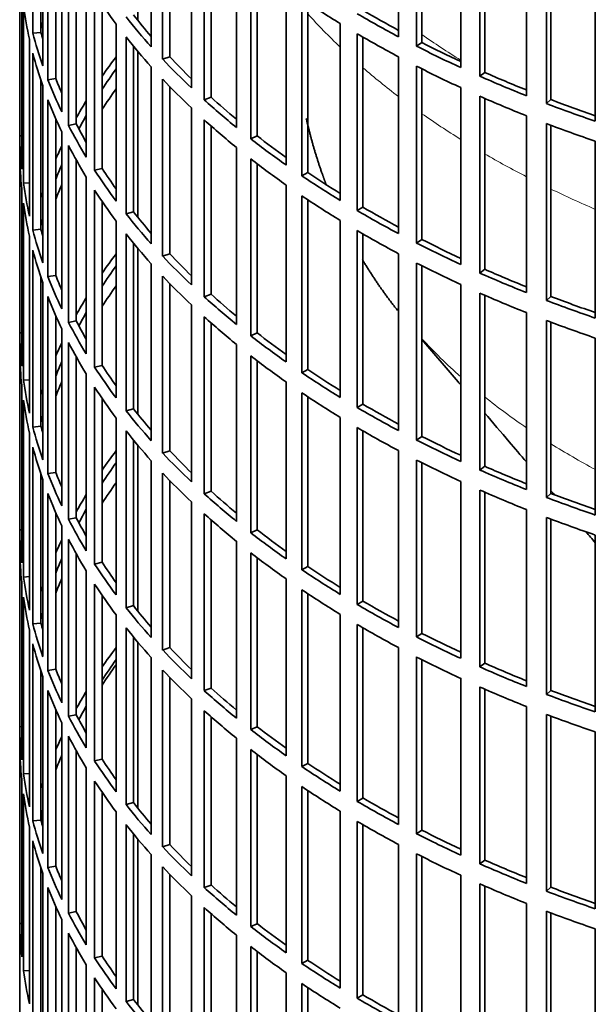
# Model space of a CAD drawing. Header units: millimetres. Extents: x 418 to 1310, y -1666 to 1543.
# Tile 3 of 26: x 1017 to 1088, y -1510 to -1390. Entities that reach past the tile are written whole.
import ezdxf

# ---------------------------------------------------------------- set-up
doc = ezdxf.new("R2010")
doc.units = ezdxf.units.MM
doc.layers.add('VSI344-454_FILTR', color=7, linetype='Continuous')
doc.layers.add('VSI344-454_SUPPO', color=7, linetype='Continuous')

# ---------------------------------------------------------------- blocks, each defined once
blk = doc.blocks.new('SE4')
at = {"layer": 'VSI344-454_FILTR', "color": 7, "linetype": 'Continuous', "lineweight": 35}
for p, q in [((1017.3, -1272.25), (1017.3, -1512.3)), ((1018.91, -1391.39), (1018.91, -1369.76)), ((1063.68, -1391.83), (1063.68, -1370.19)), ((1033.4, -1393.06), (1033.4, -1371.42)), ((1065.89, -1392.98), (1065.89, -1371.34)), ((1066.54, -1392.54), (1066.54, -1371.67)), ((1019.9, -1391.29), (1019.9, -1373.06)), ((1020.13, -1395.39), (1020.13, -1373.76)), ((1034.8, -1394.58), (1034.8, -1372.94)), ((1035.67, -1394.29), (1035.67, -1373.84)), ((1071.28, -1395.59), (1071.28, -1373.95)), ((1073.63, -1396.65), (1073.63, -1375.01)), ((1074.22, -1396.18), (1074.22, -1375.27)), ((1020.75, -1397.08), (1020.75, -1375.44)), ((1038.32, -1398.09), (1038.32, -1376.46)), ((1079.32, -1399.04), (1079.32, -1377.4)), ((1021.72, -1396.94), (1021.72, -1377.79)), ((1039.9, -1399.55), (1039.9, -1377.92)), ((1040.73, -1399.23), (1040.73, -1378.66)), ((1081.8, -1400), (1081.8, -1378.36)), ((1082.33, -1399.51), (1082.33, -1378.56)), ((1022.45, -1401.02), (1022.45, -1379.38)), ((1023.28, -1402.67), (1023.28, -1381.04)), ((1043.84, -1402.92), (1043.84, -1381.28)), ((1087.76, -1402.15), (1087.76, -1380.52)), ((1017.31, -1403.96), (1017.31, -1382.32)), ((1024.23, -1402.49), (1024.23, -1382.81)), ((1045.59, -1404.32), (1045.59, -1382.68)), ((1046.38, -1403.96), (1046.38, -1383.29)), ((1025.45, -1406.54), (1025.45, -1384.9)), ((1049.92, -1407.52), (1049.92, -1385.88)), ((1017.55, -1408.02), (1017.55, -1386.38)), ((1026.47, -1408.15), (1026.47, -1386.52)), ((1051.84, -1408.83), (1051.84, -1387.2)), ((1017.76, -1409.73), (1017.76, -1388.1)), ((1027.4, -1407.94), (1027.4, -1387.9)), ((1052.58, -1408.45), (1052.58, -1387.69)), ((1029.11, -1411.92), (1029.11, -1390.28)), ((1056.54, -1411.85), (1056.54, -1390.22)), ((1018.5, -1413.77), (1018.5, -1392.14)), ((1019.9, -1391.29), (1018.91, -1391.39)), ((1030.32, -1413.49), (1030.32, -1391.86)), ((1058.62, -1413.09), (1058.62, -1391.45)), ((1059.31, -1412.68), (1059.31, -1391.86)), ((1031.22, -1413.24), (1031.22, -1392.97)), ((1066.54, -1392.54), (1065.89, -1392.98)), ((1018.91, -1415.48), (1018.91, -1393.84)), ((1035.67, -1394.29), (1034.8, -1394.58)), ((1063.68, -1415.91), (1063.68, -1394.28)), ((1033.4, -1417.14), (1033.4, -1395.51)), ((1065.89, -1417.07), (1065.89, -1395.43)), ((1066.54, -1416.62), (1066.54, -1395.75)), ((1021.72, -1396.94), (1020.75, -1397.08)), ((1074.22, -1396.18), (1073.63, -1396.65)), ((1019.9, -1415.38), (1019.9, -1397.15)), ((1020.13, -1419.48), (1020.13, -1397.84)), ((1034.8, -1418.66), (1034.8, -1397.03)), ((1035.67, -1418.37), (1035.67, -1397.93)), ((1071.28, -1419.68), (1071.28, -1398.04)), ((1040.73, -1399.23), (1039.9, -1399.55)), ((1073.63, -1420.74), (1073.63, -1399.1)), ((1074.22, -1420.27), (1074.22, -1399.36)), ((1020.75, -1421.16), (1020.75, -1399.53)), ((1038.32, -1422.18), (1038.32, -1400.54)), ((1082.33, -1399.51), (1081.8, -1400)), ((1079.32, -1423.12), (1079.32, -1401.49)), ((1021.72, -1421.02), (1021.72, -1401.87)), ((1024.23, -1402.49), (1023.28, -1402.67)), ((1039.9, -1423.64), (1039.9, -1402)), ((1040.73, -1423.32), (1040.73, -1402.74)), ((1081.8, -1424.09), (1081.8, -1402.45)), ((1082.33, -1423.6), (1082.33, -1402.65)), ((1017.55, -1403.95), (1017.31, -1403.96)), ((1022.45, -1425.1), (1022.45, -1403.47)), ((1046.38, -1403.96), (1045.59, -1404.32)), ((1023.28, -1426.76), (1023.28, -1405.12)), ((1043.84, -1427.01), (1043.84, -1405.37)), ((1087.76, -1426.24), (1087.76, -1404.6)), ((1017.31, -1428.04), (1017.31, -1406.41)), ((1024.23, -1426.58), (1024.23, -1406.89)), ((1045.59, -1428.4), (1045.59, -1406.76)), ((1046.38, -1428.05), (1046.38, -1407.37)), ((1025.45, -1430.62), (1025.45, -1408.99)), ((1027.4, -1407.94), (1026.47, -1408.15)), ((1052.58, -1408.45), (1051.84, -1408.83)), ((1018.5, -1409.69), (1017.76, -1409.73)), ((1049.92, -1431.6), (1049.92, -1409.97)), ((1017.55, -1432.1), (1017.55, -1410.47)), ((1026.47, -1432.24), (1026.47, -1410.6)), ((1051.84, -1432.92), (1051.84, -1411.28)), ((1017.76, -1433.82), (1017.76, -1412.18)), ((1027.4, -1432.02), (1027.4, -1411.99)), ((1052.58, -1432.54), (1052.58, -1411.78)), ((1059.31, -1412.68), (1058.62, -1413.09)), ((1031.22, -1413.24), (1030.32, -1413.49)), ((1029.11, -1436.01), (1029.11, -1414.37)), ((1056.54, -1435.94), (1056.54, -1414.3)), ((1018.5, -1437.86), (1018.5, -1416.22)), ((1019.9, -1415.38), (1018.91, -1415.48)), ((1030.32, -1437.58), (1030.32, -1415.94)), ((1058.62, -1437.18), (1058.62, -1415.54)), ((1059.31, -1436.76), (1059.31, -1415.95)), ((1031.22, -1437.33), (1031.22, -1417.05)), ((1066.54, -1416.62), (1065.89, -1417.07)), ((1018.91, -1439.57), (1018.91, -1417.93)), ((1035.67, -1418.37), (1034.8, -1418.66)), ((1063.68, -1440), (1063.68, -1418.36)), ((1033.4, -1441.23), (1033.4, -1419.59)), ((1065.89, -1441.15), (1065.89, -1419.52)), ((1066.54, -1440.71), (1066.54, -1419.84)), ((1021.72, -1421.02), (1020.75, -1421.16)), ((1074.22, -1420.27), (1073.63, -1420.74)), ((1019.9, -1439.47), (1019.9, -1421.24)), ((1020.13, -1443.57), (1020.13, -1421.93)), ((1034.8, -1442.75), (1034.8, -1421.11)), ((1035.67, -1442.46), (1035.67, -1422.02)), ((1071.28, -1443.76), (1071.28, -1422.13)), ((1040.73, -1423.32), (1039.9, -1423.64)), ((1073.63, -1444.82), (1073.63, -1423.19)), ((1074.22, -1444.36), (1074.22, -1423.44)), ((1020.75, -1445.25), (1020.75, -1423.61)), ((1038.32, -1446.27), (1038.32, -1424.63)), ((1082.33, -1423.6), (1081.8, -1424.09)), ((1079.32, -1447.21), (1079.32, -1425.57)), ((1021.72, -1445.11), (1021.72, -1425.96)), ((1024.23, -1426.58), (1023.28, -1426.76)), ((1039.9, -1447.73), (1039.9, -1426.09)), ((1040.73, -1447.41), (1040.73, -1426.83)), ((1081.8, -1448.17), (1081.8, -1426.54)), ((1082.33, -1447.68), (1082.33, -1426.74)), ((1017.55, -1428.04), (1017.31, -1428.04)), ((1022.45, -1449.19), (1022.45, -1427.55)), ((1046.38, -1428.05), (1045.59, -1428.4)), ((1023.28, -1450.85), (1023.28, -1429.21)), ((1043.84, -1451.1), (1043.84, -1429.46)), ((1087.76, -1450.33), (1087.76, -1428.69)), ((1017.31, -1452.13), (1017.31, -1430.49)), ((1024.23, -1450.67), (1024.23, -1430.98)), ((1045.59, -1452.49), (1045.59, -1430.85)), ((1046.38, -1452.13), (1046.38, -1431.46)), ((1025.45, -1454.71), (1025.45, -1433.07)), ((1027.4, -1432.02), (1026.47, -1432.24)), ((1052.58, -1432.54), (1051.84, -1432.92)), ((1018.5, -1433.78), (1017.76, -1433.82)), ((1049.92, -1455.69), (1049.92, -1434.05)), ((1017.55, -1456.19), (1017.55, -1434.55)), ((1026.47, -1456.33), (1026.47, -1434.69)), ((1051.84, -1457.01), (1051.84, -1435.37)), ((1017.76, -1457.91), (1017.76, -1436.27)), ((1027.4, -1456.11), (1027.4, -1436.08)), ((1052.58, -1456.62), (1052.58, -1435.87)), ((1059.31, -1436.76), (1058.62, -1437.18)), ((1031.22, -1437.33), (1030.32, -1437.58)), ((1029.11, -1460.09), (1029.11, -1438.46)), ((1056.54, -1460.03), (1056.54, -1438.39)), ((1018.5, -1461.95), (1018.5, -1440.31)), ((1019.9, -1439.47), (1018.91, -1439.57)), ((1030.32, -1461.67), (1030.32, -1440.03)), ((1058.62, -1461.27), (1058.62, -1439.63)), ((1059.31, -1460.85), (1059.31, -1440.03)), ((1031.22, -1461.41), (1031.22, -1441.14)), ((1066.54, -1440.71), (1065.89, -1441.15)), ((1018.91, -1463.65), (1018.91, -1442.02)), ((1035.67, -1442.46), (1034.8, -1442.75)), ((1063.68, -1464.09), (1063.68, -1442.45)), ((1033.4, -1465.32), (1033.4, -1443.68)), ((1065.89, -1465.24), (1065.89, -1443.6)), ((1066.54, -1464.8), (1066.54, -1443.93)), ((1021.72, -1445.11), (1020.75, -1445.25)), ((1074.22, -1444.36), (1073.63, -1444.82)), ((1019.9, -1463.55), (1019.9, -1445.32)), ((1020.13, -1467.65), (1020.13, -1446.02)), ((1034.8, -1466.84), (1034.8, -1445.2)), ((1035.67, -1466.55), (1035.67, -1446.1)), ((1071.28, -1467.85), (1071.28, -1446.21)), ((1040.73, -1447.41), (1039.9, -1447.73)), ((1073.63, -1468.91), (1073.63, -1447.27)), ((1074.22, -1468.44), (1074.22, -1447.53)), ((1020.75, -1469.34), (1020.75, -1447.7)), ((1038.32, -1470.35), (1038.32, -1448.72)), ((1082.33, -1447.68), (1081.8, -1448.17)), ((1079.32, -1471.3), (1079.32, -1449.66)), ((1021.72, -1469.2), (1021.72, -1450.05)), ((1024.23, -1450.67), (1023.28, -1450.85)), ((1039.9, -1471.81), (1039.9, -1450.18)), ((1040.73, -1471.49), (1040.73, -1450.92)), ((1081.8, -1472.26), (1081.8, -1450.62)), ((1082.33, -1471.77), (1082.33, -1450.82)), ((1017.55, -1452.13), (1017.31, -1452.13)), ((1022.45, -1473.28), (1022.45, -1451.64)), ((1046.38, -1452.13), (1045.59, -1452.49)), ((1023.28, -1474.93), (1023.28, -1453.3)), ((1043.84, -1475.18), (1043.84, -1453.54)), ((1087.76, -1474.41), (1087.76, -1452.78)), ((1017.31, -1476.22), (1017.31, -1454.58)), ((1024.23, -1474.75), (1024.23, -1455.07)), ((1045.59, -1476.58), (1045.59, -1454.94)), ((1046.38, -1476.22), (1046.38, -1455.55)), ((1025.45, -1478.8), (1025.45, -1457.16)), ((1027.4, -1456.11), (1026.47, -1456.33)), ((1052.58, -1456.62), (1051.84, -1457.01)), ((1018.5, -1457.86), (1017.76, -1457.91)), ((1049.92, -1479.78), (1049.92, -1458.14)), ((1017.55, -1480.28), (1017.55, -1458.64)), ((1026.47, -1480.41), (1026.47, -1458.78)), ((1051.84, -1481.09), (1051.84, -1459.46)), ((1017.76, -1481.99), (1017.76, -1460.36)), ((1027.4, -1480.2), (1027.4, -1460.16)), ((1052.58, -1480.71), (1052.58, -1459.95)), ((1059.31, -1460.85), (1058.62, -1461.27)), ((1031.22, -1461.41), (1030.32, -1461.67)), ((1029.11, -1484.18), (1029.11, -1462.54)), ((1056.54, -1484.11), (1056.54, -1462.48)), ((1018.5, -1486.03), (1018.5, -1464.4)), ((1019.9, -1463.55), (1018.91, -1463.65)), ((1030.32, -1485.75), (1030.32, -1464.12)), ((1058.62, -1485.35), (1058.62, -1463.71)), ((1059.31, -1484.94), (1059.31, -1464.12)), ((1031.22, -1485.5), (1031.22, -1465.23)), ((1066.54, -1464.8), (1065.89, -1465.24)), ((1018.91, -1487.74), (1018.91, -1466.1)), ((1035.67, -1466.55), (1034.8, -1466.84)), ((1063.68, -1488.17), (1063.68, -1466.54)), ((1033.4, -1489.4), (1033.4, -1467.77)), ((1065.89, -1489.33), (1065.89, -1467.69)), ((1066.54, -1488.88), (1066.54, -1468.01)), ((1021.72, -1469.2), (1020.75, -1469.34)), ((1074.22, -1468.44), (1073.63, -1468.91)), ((1019.9, -1487.64), (1019.9, -1469.41)), ((1020.13, -1491.74), (1020.13, -1470.1)), ((1034.8, -1490.92), (1034.8, -1469.29)), ((1035.67, -1490.63), (1035.67, -1470.19)), ((1071.28, -1491.94), (1071.28, -1470.3)), ((1040.73, -1471.49), (1039.9, -1471.81)), ((1073.63, -1493), (1073.63, -1471.36)), ((1074.22, -1492.53), (1074.22, -1471.62)), ((1020.75, -1493.42), (1020.75, -1471.79)), ((1038.32, -1494.44), (1038.32, -1472.8)), ((1082.33, -1471.77), (1081.8, -1472.26)), ((1079.32, -1495.38), (1079.32, -1473.75)), ((1021.72, -1493.28), (1021.72, -1474.13)), ((1024.23, -1474.75), (1023.28, -1474.93)), ((1039.9, -1495.9), (1039.9, -1474.26)), ((1040.73, -1495.58), (1040.73, -1475)), ((1081.8, -1496.35), (1081.8, -1474.71)), ((1082.33, -1495.86), (1082.33, -1474.91)), ((1017.55, -1476.21), (1017.31, -1476.22)), ((1022.45, -1497.36), (1022.45, -1475.73)), ((1046.38, -1476.22), (1045.59, -1476.58)), ((1023.28, -1499.02), (1023.28, -1477.38)), ((1043.84, -1499.27), (1043.84, -1477.63)), ((1087.76, -1498.5), (1087.76, -1476.86)), ((1017.31, -1500.3), (1017.31, -1478.67)), ((1024.23, -1498.84), (1024.23, -1479.15)), ((1045.59, -1500.66), (1045.59, -1479.02)), ((1046.38, -1500.31), (1046.38, -1479.63)), ((1025.45, -1502.88), (1025.45, -1481.25)), ((1027.4, -1480.2), (1026.47, -1480.41)), ((1052.58, -1480.71), (1051.84, -1481.09)), ((1018.5, -1481.95), (1017.76, -1481.99)), ((1049.92, -1503.86), (1049.92, -1482.23)), ((1017.55, -1504.36), (1017.55, -1482.73)), ((1026.47, -1504.5), (1026.47, -1482.86)), ((1051.84, -1505.18), (1051.84, -1483.54)), ((1017.76, -1506.08), (1017.76, -1484.44)), ((1027.4, -1504.28), (1027.4, -1484.25)), ((1052.58, -1504.79), (1052.58, -1484.04)), ((1059.31, -1484.94), (1058.62, -1485.35)), ((1031.22, -1485.5), (1030.32, -1485.75)), ((1029.11, -1508.27), (1029.11, -1486.63)), ((1056.54, -1508.2), (1056.54, -1486.56)), ((1018.5, -1510.12), (1018.5, -1488.48)), ((1019.9, -1487.64), (1018.91, -1487.74)), ((1030.32, -1509.84), (1030.32, -1488.2)), ((1058.62, -1509.44), (1058.62, -1487.8)), ((1059.31, -1509.02), (1059.31, -1488.21)), ((1031.22, -1509.59), (1031.22, -1489.31)), ((1066.54, -1488.88), (1065.89, -1489.33)), ((1018.91, -1511.83), (1018.91, -1490.19)), ((1035.67, -1490.63), (1034.8, -1490.92)), ((1063.68, -1512.26), (1063.68, -1490.62)), ((1033.4, -1513.49), (1033.4, -1491.85)), ((1065.89, -1513.41), (1065.89, -1491.77)), ((1066.54, -1512.97), (1066.54, -1492.1)), ((1021.72, -1493.28), (1020.75, -1493.42)), ((1074.22, -1492.53), (1073.63, -1493)), ((1019.9, -1511.73), (1019.9, -1493.5)), ((1020.13, -1515.83), (1020.13, -1494.19)), ((1034.8, -1515.01), (1034.8, -1493.37)), ((1035.67, -1514.72), (1035.67, -1494.28)), ((1071.28, -1516.02), (1071.28, -1494.39)), ((1040.73, -1495.58), (1039.9, -1495.9)), ((1073.63, -1517.08), (1073.63, -1495.45)), ((1074.22, -1516.62), (1074.22, -1495.7)), ((1020.75, -1517.51), (1020.75, -1495.87)), ((1038.32, -1518.53), (1038.32, -1496.89)), ((1082.33, -1495.86), (1081.8, -1496.35)), ((1079.32, -1519.47), (1079.32, -1497.83)), ((1021.72, -1517.37), (1021.72, -1498.22)), ((1024.23, -1498.84), (1023.28, -1499.02)), ((1039.9, -1519.99), (1039.9, -1498.35)), ((1040.73, -1519.67), (1040.73, -1499.09)), ((1081.8, -1520.43), (1081.8, -1498.8)), ((1082.33, -1519.94), (1082.33, -1499)), ((1017.55, -1500.3), (1017.31, -1500.3)), ((1022.45, -1521.45), (1022.45, -1499.81)), ((1046.38, -1500.31), (1045.59, -1500.66)), ((1023.28, -1523.11), (1023.28, -1501.47)), ((1043.84, -1523.36), (1043.84, -1501.72)), ((1087.76, -1522.59), (1087.76, -1500.95)), ((1024.23, -1522.93), (1024.23, -1503.24)), ((1045.59, -1524.75), (1045.59, -1503.11)), ((1046.38, -1524.39), (1046.38, -1503.72)), ((1025.45, -1526.97), (1025.45, -1505.33)), ((1027.4, -1504.28), (1026.47, -1504.5)), ((1052.58, -1504.79), (1051.84, -1505.18)), ((1018.5, -1506.04), (1017.76, -1506.08)), ((1049.92, -1527.95), (1049.92, -1506.31)), ((1026.47, -1528.59), (1026.47, -1506.95)), ((1051.84, -1529.27), (1051.84, -1507.63)), ((1027.4, -1528.37), (1027.4, -1508.34)), ((1052.58, -1528.88), (1052.58, -1508.13)), ((1059.31, -1509.02), (1058.62, -1509.44)), ((1031.22, -1509.59), (1030.32, -1509.84))]:
    blk.add_line(p, q, dxfattribs=at)
for centre, major_axis, start_param, end_param in [((1160.8, -1357.37), (-143.5, 0), 0.359458, 0.408487), ((1160.8, -1333.29), (-143.5, 0), 0.708524, 0.757553), ((1160.8, -1381.46), (-143.5, 0), 0.080205, 0.129234), ((1160.8, -1330.84), (-142.5, 0), 0.778165, 0.820895), ((1160.8, -1354.92), (-143.5, 0), 0.429271, 0.4783), ((1160.8, -1354.92), (-142.5, 0), 0.429099, 0.464583), ((1160.8, -1330.84), (-143.5, 0), 0.778337, 0.827366), ((1160.8, -1403.1), (-142.5, 0), -0.160582, -0.149846), ((1160.8, -1379.01), (-143.5, 0), 0.150018, 0.199048), ((1160.8, -1379.01), (-142.5, 0), 0.149846, 0.160582), ((1160.8, -1357.37), (-143.5, 0), 0.429271, 0.4783), ((1160.8, -1333.29), (-143.5, 0), 0.778337, 0.827366), ((1160.8, -1330.84), (-143.5, 0), 0.84815, 0.897179), ((1160.8, -1330.84), (-142.5, 0), 0.847978, 0.891566), ((1160.8, -1381.46), (-143.5, 0), 0.150018, 0.199048), ((1160.8, -1427.18), (-143.5, 0), -0.408487, -0.377404), ((1160.8, -1354.92), (-143.5, 0), 0.499084, 0.548113), ((1160.8, -1354.92), (-142.5, 0), 0.498912, 0.536508), ((1160.8, -1427.18), (-142.5, 0), -0.391958, -0.359286), ((1160.8, -1333.29), (-143.5, 0), 0.84815, 0.897179), ((1160.8, -1379.01), (-142.5, 0), 0.219659, 0.242088), ((1160.8, -1330.84), (-143.5, 0), 0.917963, 0.966992), ((1160.8, -1330.84), (-142.5, 0), 0.917791, 0.962144), ((1160.8, -1379.01), (-143.5, 0), 0.219831, 0.268861), ((1160.8, -1429.63), (-142.5, 0), -0.391958, -0.359286), ((1160.8, -1357.37), (-143.5, 0), 0.499084, 0.548113), ((1160.8, -1354.92), (-142.5, 0), 0.568725, 0.607984), ((1160.8, -1333.29), (-143.5, 0), 0.917963, 0.966992), ((1160.8, -1381.46), (-143.5, 0), 0.219831, 0.268861), ((1160.8, -1427.18), (-143.5, 0), -0.338674, -0.312019), ((1160.8, -1354.92), (-143.5, 0), 0.568897, 0.617927), ((1160.8, -1330.84), (-143.5, 0), 0.987776, 1.036806), ((1160.8, -1330.84), (-142.5, 0), 0.987604, 1.032651), ((1160.8, -1427.18), (-142.5, 0), -0.318152, -0.297119), ((1160.8, -1379.01), (-143.5, 0), 0.289645, 0.338674), ((1160.8, -1379.01), (-142.5, 0), 0.289473, 0.318152), ((1160.8, -1357.37), (-143.5, 0), 0.568897, 0.617927), ((1160.8, -1333.29), (-143.5, 0), 0.987776, 1.036806), ((1160.8, -1403.1), (-143.5, 0), 0.010392, 0.059421), ((1160.8, -1354.92), (-142.5, 0), 0.638538, 0.679153), ((1160.8, -1427.18), (-143.5, 0), -0.268861, -0.248955), ((1160.8, -1381.46), (-143.5, 0), 0.289645, 0.338674), ((1160.8, -1354.92), (-143.5, 0), 0.63871, 0.68774), ((1160.8, -1405.55), (-143.5, 0), 0.010392, 0.059421), ((1160.8, -1427.18), (-142.5, 0), -0.242088, -0.219659), ((1160.8, -1357.37), (-143.5, 0), 0.63871, 0.68774), ((1160.8, -1379.01), (-143.5, 0), 0.359458, 0.408487), ((1160.8, -1379.01), (-142.5, 0), 0.359286, 0.391958), ((1160.8, -1354.92), (-143.5, 0), 0.708524, 0.757553), ((1160.8, -1354.92), (-142.5, 0), 0.708352, 0.750104), ((1160.8, -1403.1), (-143.5, 0), 0.080205, 0.129234), ((1160.8, -1429.63), (-142.5, 0), -0.242088, -0.219659), ((1160.8, -1427.18), (-143.5, 0), -0.199048, -0.190533), ((1160.8, -1381.46), (-143.5, 0), 0.359458, 0.408487), ((1160.8, -1357.37), (-143.5, 0), 0.708524, 0.757553), ((1160.8, -1405.55), (-143.5, 0), 0.080205, 0.129234), ((1160.8, -1354.92), (-142.5, 0), 0.778165, 0.820895), ((1160.8, -1379.01), (-143.5, 0), 0.429271, 0.4783), ((1160.8, -1379.01), (-142.5, 0), 0.429099, 0.464583), ((1160.8, -1354.92), (-143.5, 0), 0.778337, 0.827366), ((1160.8, -1427.18), (-142.5, 0), -0.160582, -0.149846), ((1160.8, -1403.1), (-143.5, 0), 0.150018, 0.199048), ((1160.8, -1403.1), (-142.5, 0), 0.149846, 0.160582), ((1160.8, -1381.46), (-143.5, 0), 0.429271, 0.4783), ((1160.8, -1357.37), (-143.5, 0), 0.778337, 0.827366), ((1160.8, -1354.92), (-143.5, 0), 0.84815, 0.897179), ((1160.8, -1354.92), (-142.5, 0), 0.847978, 0.891566), ((1160.8, -1405.55), (-143.5, 0), 0.150018, 0.199048), ((1160.8, -1451.27), (-143.5, 0), -0.408487, -0.377404), ((1160.8, -1379.01), (-143.5, 0), 0.499084, 0.548113), ((1160.8, -1379.01), (-142.5, 0), 0.498912, 0.536508), ((1160.8, -1451.27), (-142.5, 0), -0.391958, -0.359286), ((1160.8, -1357.37), (-143.5, 0), 0.84815, 0.897179), ((1160.8, -1403.1), (-142.5, 0), 0.219659, 0.242088), ((1160.8, -1354.92), (-143.5, 0), 0.917963, 0.966992), ((1160.8, -1354.92), (-142.5, 0), 0.917791, 0.962144), ((1160.8, -1403.1), (-143.5, 0), 0.219831, 0.268861), ((1160.8, -1453.72), (-142.5, 0), -0.391958, -0.359286), ((1160.8, -1381.46), (-143.5, 0), 0.499084, 0.548113), ((1160.8, -1379.01), (-142.5, 0), 0.568725, 0.607984), ((1160.8, -1357.37), (-143.5, 0), 0.917963, 0.966992), ((1160.8, -1405.55), (-143.5, 0), 0.219831, 0.268861), ((1160.8, -1451.27), (-143.5, 0), -0.338674, -0.312019), ((1160.8, -1379.01), (-143.5, 0), 0.568897, 0.617927), ((1160.8, -1354.92), (-143.5, 0), 0.987776, 1.036806), ((1160.8, -1354.92), (-142.5, 0), 0.987604, 1.032651), ((1160.8, -1451.27), (-142.5, 0), -0.318152, -0.297119), ((1160.8, -1403.1), (-143.5, 0), 0.289645, 0.338674), ((1160.8, -1403.1), (-142.5, 0), 0.289473, 0.318152), ((1160.8, -1381.46), (-143.5, 0), 0.568897, 0.617927), ((1160.8, -1357.37), (-143.5, 0), 0.987776, 1.036806), ((1160.8, -1427.18), (-143.5, 0), 0.010392, 0.059421), ((1160.8, -1379.01), (-142.5, 0), 0.638538, 0.679153), ((1160.8, -1451.27), (-143.5, 0), -0.268861, -0.248955), ((1160.8, -1405.55), (-143.5, 0), 0.289645, 0.338674), ((1160.8, -1379.01), (-143.5, 0), 0.63871, 0.68774), ((1160.8, -1429.63), (-143.5, 0), 0.010392, 0.059421), ((1160.8, -1451.27), (-142.5, 0), -0.242088, -0.219659), ((1160.8, -1381.46), (-143.5, 0), 0.63871, 0.68774), ((1160.8, -1403.1), (-143.5, 0), 0.359458, 0.408487), ((1160.8, -1403.1), (-142.5, 0), 0.359286, 0.391958), ((1160.8, -1379.01), (-143.5, 0), 0.708524, 0.757553), ((1160.8, -1379.01), (-142.5, 0), 0.708352, 0.750104), ((1160.8, -1427.18), (-143.5, 0), 0.080205, 0.129234), ((1160.8, -1453.72), (-142.5, 0), -0.242088, -0.219659), ((1160.8, -1451.27), (-143.5, 0), -0.199048, -0.190533), ((1160.8, -1405.55), (-143.5, 0), 0.359458, 0.408487), ((1160.8, -1381.46), (-143.5, 0), 0.708524, 0.757553), ((1160.8, -1429.63), (-143.5, 0), 0.080205, 0.129234), ((1160.8, -1379.01), (-142.5, 0), 0.778165, 0.820895), ((1160.8, -1403.1), (-143.5, 0), 0.429271, 0.4783), ((1160.8, -1403.1), (-142.5, 0), 0.429099, 0.464583), ((1160.8, -1379.01), (-143.5, 0), 0.778337, 0.827366), ((1160.8, -1451.27), (-142.5, 0), -0.160582, -0.149846), ((1160.8, -1427.18), (-143.5, 0), 0.150018, 0.199048), ((1160.8, -1427.18), (-142.5, 0), 0.149846, 0.160582), ((1160.8, -1405.55), (-143.5, 0), 0.429271, 0.4783), ((1160.8, -1381.46), (-143.5, 0), 0.778337, 0.827366), ((1160.8, -1379.01), (-143.5, 0), 0.84815, 0.897179), ((1160.8, -1379.01), (-142.5, 0), 0.847978, 0.891566), ((1160.8, -1429.63), (-143.5, 0), 0.150018, 0.199048), ((1160.8, -1475.36), (-143.5, 0), -0.408487, -0.377404), ((1160.8, -1403.1), (-143.5, 0), 0.499084, 0.548113), ((1160.8, -1403.1), (-142.5, 0), 0.498912, 0.536508), ((1160.8, -1475.36), (-142.5, 0), -0.391958, -0.359286), ((1160.8, -1381.46), (-143.5, 0), 0.84815, 0.897179), ((1160.8, -1427.18), (-142.5, 0), 0.219659, 0.242088), ((1160.8, -1379.01), (-143.5, 0), 0.917963, 0.966992), ((1160.8, -1379.01), (-142.5, 0), 0.917791, 0.962144), ((1160.8, -1427.18), (-143.5, 0), 0.219831, 0.268861), ((1160.8, -1477.81), (-142.5, 0), -0.391958, -0.359286), ((1160.8, -1405.55), (-143.5, 0), 0.499084, 0.548113), ((1160.8, -1403.1), (-142.5, 0), 0.568725, 0.607984), ((1160.8, -1381.46), (-143.5, 0), 0.917963, 0.966992), ((1160.8, -1429.63), (-143.5, 0), 0.219831, 0.268861), ((1160.8, -1475.36), (-143.5, 0), -0.338674, -0.312019), ((1160.8, -1403.1), (-143.5, 0), 0.568897, 0.617927), ((1160.8, -1379.01), (-143.5, 0), 0.987776, 1.036806), ((1160.8, -1379.01), (-142.5, 0), 0.987604, 1.032651), ((1160.8, -1475.36), (-142.5, 0), -0.318152, -0.297119), ((1160.8, -1427.18), (-143.5, 0), 0.289645, 0.338674), ((1160.8, -1427.18), (-142.5, 0), 0.289473, 0.318152), ((1160.8, -1405.55), (-143.5, 0), 0.568897, 0.617927), ((1160.8, -1381.46), (-143.5, 0), 0.987776, 1.036806), ((1160.8, -1451.27), (-143.5, 0), 0.010392, 0.059421), ((1160.8, -1403.1), (-142.5, 0), 0.638538, 0.679153), ((1160.8, -1475.36), (-143.5, 0), -0.268861, -0.248955), ((1160.8, -1429.63), (-143.5, 0), 0.289645, 0.338674), ((1160.8, -1403.1), (-143.5, 0), 0.63871, 0.68774), ((1160.8, -1453.72), (-143.5, 0), 0.010392, 0.059421), ((1160.8, -1475.36), (-142.5, 0), -0.242088, -0.219659), ((1160.8, -1405.55), (-143.5, 0), 0.63871, 0.68774), ((1160.8, -1427.18), (-143.5, 0), 0.359458, 0.408487), ((1160.8, -1427.18), (-142.5, 0), 0.359286, 0.391958), ((1160.8, -1403.1), (-143.5, 0), 0.708524, 0.757553), ((1160.8, -1403.1), (-142.5, 0), 0.708352, 0.750104), ((1160.8, -1451.27), (-143.5, 0), 0.080205, 0.129234), ((1160.8, -1477.81), (-142.5, 0), -0.242088, -0.219659), ((1160.8, -1475.36), (-143.5, 0), -0.199048, -0.190533), ((1160.8, -1429.63), (-143.5, 0), 0.359458, 0.408487), ((1160.8, -1405.55), (-143.5, 0), 0.708524, 0.757553), ((1160.8, -1453.72), (-143.5, 0), 0.080205, 0.129234), ((1160.8, -1403.1), (-142.5, 0), 0.778165, 0.820895), ((1160.8, -1427.18), (-143.5, 0), 0.429271, 0.4783), ((1160.8, -1427.18), (-142.5, 0), 0.429099, 0.464583), ((1160.8, -1403.1), (-143.5, 0), 0.778337, 0.827366), ((1160.8, -1475.36), (-142.5, 0), -0.160582, -0.149846), ((1160.8, -1451.27), (-143.5, 0), 0.150018, 0.199048), ((1160.8, -1451.27), (-142.5, 0), 0.149846, 0.160582), ((1160.8, -1429.63), (-143.5, 0), 0.429271, 0.4783), ((1160.8, -1405.55), (-143.5, 0), 0.778337, 0.827366), ((1160.8, -1403.1), (-143.5, 0), 0.84815, 0.897179), ((1160.8, -1403.1), (-142.5, 0), 0.847978, 0.891566), ((1160.8, -1453.72), (-143.5, 0), 0.150018, 0.199048), ((1160.8, -1499.44), (-143.5, 0), -0.408487, -0.377404), ((1160.8, -1427.18), (-143.5, 0), 0.499084, 0.548113), ((1160.8, -1427.18), (-142.5, 0), 0.498912, 0.536508), ((1160.8, -1499.44), (-142.5, 0), -0.391958, -0.359286), ((1160.8, -1405.55), (-143.5, 0), 0.84815, 0.897179), ((1160.8, -1451.27), (-142.5, 0), 0.219659, 0.242088), ((1160.8, -1403.1), (-143.5, 0), 0.917963, 0.966992), ((1160.8, -1403.1), (-142.5, 0), 0.917791, 0.962144), ((1160.8, -1451.27), (-143.5, 0), 0.219831, 0.268861), ((1160.8, -1429.63), (-143.5, 0), 0.499084, 0.548113), ((1160.8, -1427.18), (-142.5, 0), 0.568725, 0.607984), ((1160.8, -1405.55), (-143.5, 0), 0.917963, 0.966992), ((1160.8, -1453.72), (-143.5, 0), 0.219831, 0.268861), ((1160.8, -1499.44), (-143.5, 0), -0.338674, -0.312019), ((1160.8, -1427.18), (-143.5, 0), 0.568897, 0.617927), ((1160.8, -1403.1), (-143.5, 0), 0.987776, 1.036806), ((1160.8, -1403.1), (-142.5, 0), 0.987604, 1.032651), ((1160.8, -1499.44), (-142.5, 0), -0.318152, -0.297119), ((1160.8, -1451.27), (-143.5, 0), 0.289645, 0.338674), ((1160.8, -1451.27), (-142.5, 0), 0.289473, 0.318152), ((1160.8, -1429.63), (-143.5, 0), 0.568897, 0.617927), ((1160.8, -1405.55), (-143.5, 0), 0.987776, 1.036806), ((1160.8, -1475.36), (-143.5, 0), 0.010392, 0.059421), ((1160.8, -1427.18), (-142.5, 0), 0.638538, 0.679153), ((1160.8, -1499.44), (-143.5, 0), -0.268861, -0.248955), ((1160.8, -1453.72), (-143.5, 0), 0.289645, 0.338674), ((1160.8, -1427.18), (-143.5, 0), 0.63871, 0.68774), ((1160.8, -1477.81), (-143.5, 0), 0.010392, 0.059421), ((1160.8, -1499.44), (-142.5, 0), -0.242088, -0.219659), ((1160.8, -1429.63), (-143.5, 0), 0.63871, 0.68774), ((1160.8, -1451.27), (-143.5, 0), 0.359458, 0.408487), ((1160.8, -1451.27), (-142.5, 0), 0.359286, 0.391958), ((1160.8, -1427.18), (-143.5, 0), 0.708524, 0.757553), ((1160.8, -1427.18), (-142.5, 0), 0.708352, 0.750104), ((1160.8, -1475.36), (-143.5, 0), 0.080205, 0.129234), ((1160.8, -1499.44), (-143.5, 0), -0.199048, -0.190533), ((1160.8, -1453.72), (-143.5, 0), 0.359458, 0.408487), ((1160.8, -1429.63), (-143.5, 0), 0.708524, 0.757553), ((1160.8, -1477.81), (-143.5, 0), 0.080205, 0.129234), ((1160.8, -1427.18), (-142.5, 0), 0.778165, 0.820895), ((1160.8, -1451.27), (-143.5, 0), 0.429271, 0.4783), ((1160.8, -1451.27), (-142.5, 0), 0.429099, 0.464583), ((1160.8, -1427.18), (-143.5, 0), 0.778337, 0.827366), ((1160.8, -1499.44), (-142.5, 0), -0.160582, -0.149846), ((1160.8, -1475.36), (-143.5, 0), 0.150018, 0.199048), ((1160.8, -1475.36), (-142.5, 0), 0.149846, 0.160582), ((1160.8, -1453.72), (-143.5, 0), 0.429271, 0.4783), ((1160.8, -1429.63), (-143.5, 0), 0.778337, 0.827366), ((1160.8, -1427.18), (-143.5, 0), 0.84815, 0.897179), ((1160.8, -1427.18), (-142.5, 0), 0.847978, 0.891566), ((1160.8, -1477.81), (-143.5, 0), 0.150018, 0.199048), ((1160.8, -1451.27), (-143.5, 0), 0.499084, 0.548113), ((1160.8, -1451.27), (-142.5, 0), 0.498912, 0.536508), ((1160.8, -1429.63), (-143.5, 0), 0.84815, 0.897179), ((1160.8, -1475.36), (-142.5, 0), 0.219659, 0.242088), ((1160.8, -1427.18), (-143.5, 0), 0.917963, 0.966992), ((1160.8, -1427.18), (-142.5, 0), 0.917791, 0.962144), ((1160.8, -1475.36), (-143.5, 0), 0.219831, 0.268861), ((1160.8, -1453.72), (-143.5, 0), 0.499084, 0.548113), ((1160.8, -1451.27), (-142.5, 0), 0.568725, 0.607984), ((1160.8, -1429.63), (-143.5, 0), 0.917963, 0.966992), ((1160.8, -1477.81), (-143.5, 0), 0.219831, 0.268861), ((1160.8, -1451.27), (-143.5, 0), 0.568897, 0.617927), ((1160.8, -1427.18), (-143.5, 0), 0.987776, 1.036806), ((1160.8, -1427.18), (-142.5, 0), 0.987604, 1.032651), ((1160.8, -1475.36), (-143.5, 0), 0.289645, 0.338674), ((1160.8, -1475.36), (-142.5, 0), 0.289473, 0.318152), ((1160.8, -1453.72), (-143.5, 0), 0.568897, 0.617927), ((1160.8, -1429.63), (-143.5, 0), 0.987776, 1.036806), ((1160.8, -1499.44), (-143.5, 0), 0.010392, 0.059421), ((1160.8, -1451.27), (-142.5, 0), 0.638538, 0.679153), ((1160.8, -1477.81), (-143.5, 0), 0.289645, 0.338674), ((1160.8, -1451.27), (-143.5, 0), 0.63871, 0.68774), ((1160.8, -1453.72), (-143.5, 0), 0.63871, 0.68774), ((1160.8, -1475.36), (-143.5, 0), 0.359458, 0.408487), ((1160.8, -1475.36), (-142.5, 0), 0.359286, 0.391958), ((1160.8, -1451.27), (-143.5, 0), 0.708524, 0.757553), ((1160.8, -1451.27), (-142.5, 0), 0.708352, 0.750104), ((1160.8, -1499.44), (-143.5, 0), 0.080205, 0.129234), ((1160.8, -1477.81), (-143.5, 0), 0.359458, 0.408487), ((1160.8, -1453.72), (-143.5, 0), 0.708524, 0.757553), ((1160.8, -1451.27), (-142.5, 0), 0.778165, 0.820895), ((1160.8, -1475.36), (-143.5, 0), 0.429271, 0.4783), ((1160.8, -1475.36), (-142.5, 0), 0.429099, 0.464583), ((1160.8, -1451.27), (-143.5, 0), 0.778337, 0.827366)]:
    blk.add_ellipse(centre, major_axis=major_axis, ratio=0.57735, start_param=start_param, end_param=end_param, dxfattribs=at)
at = {"layer": 'VSI344-454_SUPPO', "color": 7, "linetype": 'Continuous', "lineweight": 35}
for p, q in [((1031.77, -1389.84), (1031.77, -1369.54)), ((1031.77, -1413.93), (1031.77, -1393.63)), ((1031.77, -1438.02), (1031.77, -1417.72)), ((1066.54, -1428.85), (1070.97, -1434.05)), ((1031.77, -1462.1), (1031.77, -1441.8)), ((1031.77, -1486.19), (1031.77, -1465.89)), ((1031.77, -1510.28), (1031.77, -1489.98))]:
    blk.add_line(p, q, dxfattribs=at)
at = {"layer": 'VSI344-454_SUPPO', "color": 4, "linetype": 'Continuous', "lineweight": 9}
for centre, major_axis, start_param, end_param in [((1160.8, -1356.52), (-122, 0), 0.479891, 0.546105), ((1160.8, -1346.84), (-122, 0), 0.687784, 0.746968), ((1160.8, -1356.52), (-122, 0), 0.588316, 0.649986), ((1160.8, -1356.52), (-122, 0), 0.687784, 0.746968), ((1160.8, -1356.52), (-122, 0), 0.781768, 0.839497), ((1160.8, -1356.52), (-122, 0), 0.872093, 0.928959), ((1160.8, -1399.78), (-106.8, 0), 0.489473, 0.576926), ((1160.8, -1399.78), (-106.8, 0), 0.625563, 0.703086), ((1160.8, -1399.78), (-106.8, 0), 0.745517, 0.817782)]:
    blk.add_ellipse(centre, major_axis=major_axis, ratio=0.57735, start_param=start_param, end_param=end_param, dxfattribs=at)
at = {"layer": 'VSI344-454_SUPPO', "color": 7, "linetype": 'Continuous', "lineweight": 35}
for start_param, end_param in [(-3.53355, -3.500878), (-3.302175, -3.292267)]:
    blk.add_ellipse((1160.8, -1500.06), major_axis=(142.5, 0), ratio=0.57735, start_param=start_param, end_param=end_param, dxfattribs=at)
for points, degree, knots in [([(1054.87, -1410.04), (1054.58, -1409.3), (1054.32, -1408.55), (1053.16, -1405.27), (1052.38, -1401.83)], 2, [0.4629415, 0.4629415, 0.4629415, 0.5, 0.5, 0.6620373, 0.6620373, 0.6620373]), ([(1079.32, -1443.83), (1078.62, -1443.01), (1076.93, -1441.03), (1075.22, -1439.03), (1074.22, -1437.85)], 3, [0.6081406, 0.6081406, 0.6081406, 0.6081406, 0.6666667, 0.7484894, 0.7484894, 0.7484894, 0.7484894])]:
    blk.add_open_spline(points, degree=degree, knots=knots, dxfattribs=at)
for points, degree in [([(1063.56, -1425.31), (1061.19, -1422.33), (1059.24, -1419.06)], 2), ([(1071.28, -1434.41), (1071.18, -1434.29), (1071.08, -1434.17), (1070.97, -1434.05)], 3), ([(1082.74, -1447.83), (1082.6, -1447.67), (1082.46, -1447.51), (1082.33, -1447.35)], 3), ([(1087.76, -1453.72), (1087.38, -1453.26), (1086.99, -1452.81), (1086.6, -1452.36)], 3)]:
    blk.add_open_spline(points, degree=degree, dxfattribs=at)

msp = doc.modelspace()

# ---------------------------------------------------------------- block references
msp.add_blockref('SE4', (0, 0))

doc.saveas('drawing.dxf')
